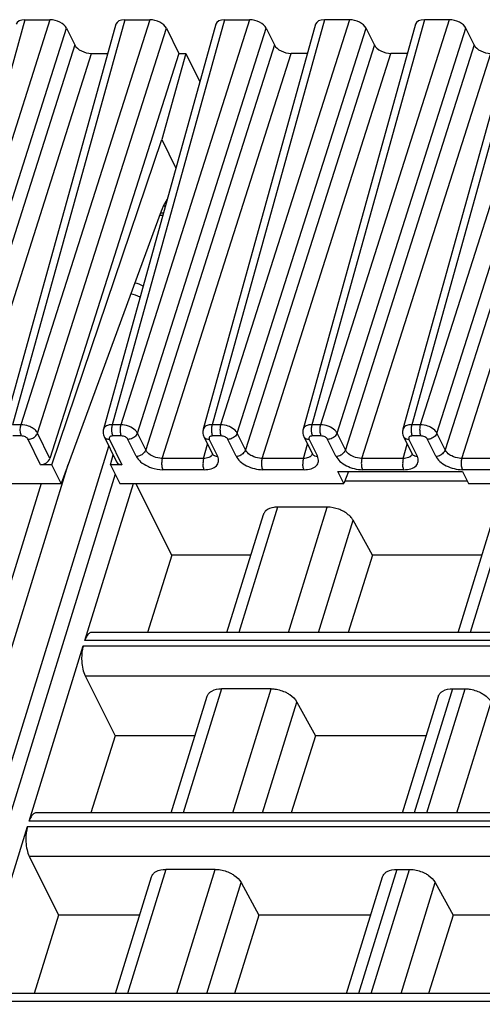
# Model space of a CAD drawing. Header units: millimetres. Extents: x 0 to 841, y 0 to 594.
# Tile 44 of 237: x 276 to 293, y 133 to 170. Entities that reach past the tile are written whole.
import ezdxf

# ---------------------------------------------------------------- set-up
doc = ezdxf.new("R2010")
doc.units = ezdxf.units.MM
doc.header["$LTSCALE"] = 46.255
doc.layers.get('0').update_dxf_attribs({"linetype": 'CONTINUOUS'})

msp = doc.modelspace()

# ---------------------------------------------------------------- linework, layer by layer
at = {"color": 9, "linetype": 'CONTINUOUS'}
for p, q in [((275.91655, 169.74045), (271.7669, 154.80576)), ((276.83775, 169.74045), (272.08343, 154.80576)), ((279.60079, 169.74045), (275.45114, 154.80576)), ((280.52199, 169.74045), (275.76767, 154.80576)), ((283.28503, 169.74045), (279.13538, 154.80576)), ((284.20623, 169.74045), (279.45191, 154.80576)), ((286.96928, 169.74045), (282.81963, 154.80576)), ((287.89048, 169.74045), (283.13616, 154.80576)), ((290.65352, 169.74045), (286.50387, 154.80576)), ((291.57472, 169.74045), (286.8204, 154.80576)), ((294.33777, 169.74045), (290.18812, 154.80576)), ((295.25897, 169.74045), (290.50465, 154.80576)), ((272.69638, 154.495), (277.4507, 169.42969)), ((276.38063, 154.495), (281.13495, 169.42969)), ((280.06487, 154.495), (284.81919, 169.42969)), ((283.74912, 154.495), (288.50344, 169.42969)), ((287.43336, 154.495), (292.18768, 169.42969)), ((291.1176, 154.495), (295.87192, 169.42969)), ((277.75579, 168.80799), (273.00147, 153.8733)), ((273.61443, 153.56254), (278.36875, 168.49723)), ((285.12428, 168.80799), (280.36996, 153.8733)), ((280.98292, 153.56254), (285.73724, 168.49723)), ((288.80852, 168.80799), (284.0542, 153.8733)), ((284.66716, 153.56254), (289.42148, 168.49723)), ((292.49277, 168.80799), (287.73845, 153.8733)), ((288.35141, 153.56254), (293.10573, 168.49723)), ((296.17701, 168.80799), (291.42269, 153.8733)), ((292.03565, 153.56254), (296.78997, 168.49723)), ((281.02253, 162.60497), (280.92025, 162.60497)), ((275.76767, 154.80576), (275.45114, 154.80576)), ((279.45191, 154.80576), (279.13538, 154.80576)), ((283.13616, 154.80576), (282.81963, 154.80576)), ((286.8204, 154.80576), (286.50387, 154.80576)), ((290.50465, 154.80576), (290.18812, 154.80576)), ((275.78782, 154.38841), (275.47128, 154.38841)), ((276.83821, 153.56254), (276.38063, 154.495)), ((279.47206, 154.38841), (279.15553, 154.38841)), ((280.36996, 153.8733), (280.06487, 154.495)), ((283.15631, 154.38841), (282.83977, 154.38841)), ((284.0542, 153.8733), (283.74912, 154.495)), ((286.84055, 154.38841), (286.52401, 154.38841)), ((287.73845, 153.8733), (287.43336, 154.495)), ((290.5248, 154.38841), (290.20826, 154.38841)), ((291.42269, 153.8733), (291.1176, 154.495)), ((276.49216, 153.32845), (276.033, 154.26411)), ((279.03234, 154.26411), (279.4915, 153.32845)), ((280.02233, 153.6424), (279.71724, 154.26411)), ((282.50879, 153.56254), (282.65551, 154.09058)), ((282.71659, 154.26411), (283.02168, 153.6424)), ((283.70658, 153.6424), (283.40149, 154.26411)), ((286.19303, 153.56254), (286.33975, 154.09058)), ((286.40083, 154.26411), (286.70592, 153.6424)), ((287.39082, 153.6424), (287.08573, 154.26411)), ((289.87728, 153.56254), (290.024, 154.09058)), ((290.08507, 154.26411), (290.39016, 153.6424)), ((291.07506, 153.6424), (290.76997, 154.26411)), ((260.94985, 99.74675), (277.51142, 153.34002)), ((282.50879, 153.56254), (280.98292, 153.56254)), ((286.19303, 153.56254), (284.66716, 153.56254)), ((289.87728, 153.56254), (288.35141, 153.56254)), ((293.56152, 153.56254), (292.03565, 153.56254)), ((279.24418, 152.98613), (262.79197, 99.74675)), ((282.52894, 153.14519), (281.00306, 153.14519)), ((286.21318, 153.14519), (284.68731, 153.14519)), ((289.89742, 153.14519), (288.37155, 153.14519)), ((293.58167, 153.14519), (292.0558, 153.14519)), ((285.23742, 151.76549), (283.8102, 147.147)), ((285.63978, 147.147), (287.067, 151.76549)), ((293.76645, 151.76549), (292.33923, 147.147)), ((286.7448, 147.147), (288.02278, 151.28254)), ((298.02418, 146.84429), (278.12897, 146.84429)), ((278.06844, 146.64844), (297.96366, 146.64844)), ((278.13297, 145.54678), (297.62322, 145.54678)), ((283.16676, 145.06482), (281.75264, 140.48873)), ((283.58222, 140.48873), (284.99634, 145.06482)), ((291.69578, 145.06482), (290.28166, 140.48873)), ((290.74807, 140.48873), (292.1622, 145.06482)), ((284.68724, 140.48873), (285.95054, 144.57677)), ((291.85309, 140.48873), (293.11639, 144.57677)), ((295.96662, 140.18601), (276.0714, 140.18601)), ((276.01088, 139.99016), (295.90609, 139.99016)), ((276.07541, 138.8885), (295.56565, 138.8885)), ((281.10919, 138.40655), (279.69507, 133.83045)), ((281.52466, 133.83045), (282.93878, 138.40655)), ((289.63822, 138.40655), (288.2241, 133.83045)), ((288.69051, 133.83045), (290.10463, 138.40655)), ((282.62967, 133.83045), (283.89298, 137.91849)), ((289.79553, 133.83045), (291.05883, 137.91849)), ((293.90905, 133.52773), (274.01384, 133.52773))]:
    msp.add_line(p, q, dxfattribs=at)
at = {"color": 7, "linetype": 'CONTINUOUS'}
for p, q in [((279.27432, 169.5728), (275.12427, 154.63666)), ((275.91655, 169.74045), (276.83775, 169.74045)), ((282.95856, 169.5728), (278.80851, 154.63666)), ((279.60079, 169.74045), (280.52199, 169.74045)), ((286.64281, 169.5728), (282.49276, 154.63666)), ((283.28503, 169.74045), (284.20623, 169.74045)), ((290.32705, 169.5728), (286.177, 154.63666)), ((287.89048, 169.74045), (286.96928, 169.74045)), ((294.0113, 169.5728), (289.86124, 154.63666)), ((291.57472, 169.74045), (290.65352, 169.74045)), ((277.4507, 169.42969), (277.75579, 168.80799)), ((281.13495, 169.42969), (281.59253, 168.49723)), ((284.81919, 169.42969), (285.12428, 168.80799)), ((288.80852, 168.80799), (288.50344, 169.42969)), ((292.49277, 168.80799), (292.18768, 169.42969)), ((281.59253, 168.49723), (276.83821, 153.56254)), ((278.36875, 168.49723), (278.97547, 168.49723)), ((281.8506, 168.49723), (280.96794, 165.32052)), ((281.59253, 168.49723), (281.8506, 168.49723)), ((281.8506, 168.49723), (282.36721, 167.44449)), ((286.34396, 168.49723), (285.73724, 168.49723)), ((290.0282, 168.49723), (289.42148, 168.49723)), ((276.90746, 153.32845), (280.96794, 165.32052)), ((280.96794, 165.32052), (281.48455, 164.26778)), ((280.94715, 162.67809), (277.2502, 152.63002)), ((280.89294, 162.53074), (281.00191, 162.53074)), ((278.83564, 154.36694), (279.2941, 153.43271)), ((282.51989, 154.36694), (282.82524, 153.7447)), ((286.20413, 154.36694), (286.50949, 153.7447)), ((289.88838, 154.36694), (290.19373, 153.7447)), ((262.14159, 99.42039), (279.01096, 154.00968)), ((279.0762, 153.32845), (279.16882, 153.68801)), ((276.90746, 153.32845), (276.49215, 153.32845)), ((277.2502, 152.63002), (276.90746, 153.32845)), ((279.0762, 153.32845), (279.41893, 152.63002)), ((279.4915, 153.32845), (279.0762, 153.32845)), ((287.68333, 152.63002), (287.46103, 153.08303)), ((287.46103, 153.08303), (292.06634, 153.08303)), ((287.85001, 153.08303), (287.68333, 152.63002)), ((292.06634, 153.08303), (292.28864, 152.63002)), ((268.89369, 152.63002), (277.2502, 152.63002)), ((276.50926, 152.63002), (274.72134, 146.84429)), ((278.12897, 146.84429), (279.91689, 152.63002)), ((279.41893, 152.63002), (287.68333, 152.63002)), ((281.34053, 149.9951), (280.00573, 152.63002)), ((287.72341, 152.73894), (292.23519, 152.73894)), ((292.28864, 152.63002), (300.46011, 152.63002)), ((283.37058, 147.147), (284.71357, 151.49291)), ((287.067, 151.76549), (285.23742, 151.76549)), ((291.89961, 147.147), (293.24259, 151.49291)), ((288.73893, 149.9951), (288.02278, 151.28254)), ((281.34053, 149.9951), (280.44349, 147.147)), ((284.25071, 149.9951), (281.34053, 149.9951)), ((288.73893, 149.9951), (287.84086, 147.147)), ((292.77973, 149.9951), (288.73893, 149.9951)), ((298.11772, 147.147), (278.38274, 147.147)), ((276.0714, 140.18601), (278.06844, 146.64844)), ((278.13297, 145.54678), (279.23965, 143.32483)), ((284.99633, 145.06482), (283.16673, 145.06482)), ((291.69578, 145.06482), (292.1622, 145.06482)), ((281.31302, 140.48873), (282.64202, 144.78937)), ((285.95054, 144.57677), (286.63564, 143.32483)), ((289.84204, 140.48873), (291.17104, 144.78937)), ((279.23965, 143.32483), (278.34639, 140.48873)), ((282.18944, 143.32483), (279.23965, 143.32483)), ((286.63564, 143.32483), (285.74135, 140.48873)), ((290.71846, 143.32483), (286.63564, 143.32483)), ((296.06016, 140.48873), (276.32517, 140.48873)), ((274.01384, 133.52773), (276.01088, 139.99016)), ((276.07541, 138.8885), (277.15787, 136.71518)), ((282.93877, 138.40655), (281.10917, 138.40655)), ((289.63822, 138.40655), (290.10463, 138.40655)), ((279.25545, 133.83045), (280.58445, 138.13109)), ((287.78448, 133.83045), (289.11348, 138.13109)), ((283.89298, 137.91849), (284.55147, 136.71518)), ((291.05883, 137.91849), (291.71732, 136.71518)), ((277.15787, 136.71518), (276.24929, 133.83045)), ((280.1469, 136.71518), (277.15787, 136.71518)), ((284.55147, 136.71518), (283.64184, 133.83045)), ((288.67593, 136.71518), (284.55147, 136.71518)), ((291.71732, 136.71518), (290.8077, 133.83045)), ((294.89405, 136.71518), (291.71732, 136.71518)), ((294.0026, 133.83045), (274.26761, 133.83045))]:
    msp.add_line(p, q, dxfattribs=at)
for points in [[(278.809, 154.6368), (278.80242, 154.60883), (278.7967, 154.56571), (278.79607, 154.52176), (278.80059, 154.47758), (278.81024, 154.43385), (278.82493, 154.39124), (278.8362, 154.36625)], [(282.49324, 154.6368), (282.48666, 154.60883), (282.48094, 154.56571), (282.48031, 154.52176), (282.48484, 154.47758), (282.49449, 154.43385), (282.50917, 154.39124), (282.52044, 154.36625)], [(286.17748, 154.6368), (286.17091, 154.60883), (286.16519, 154.56571), (286.16456, 154.52176), (286.16908, 154.47758), (286.17873, 154.43385), (286.19342, 154.39124), (286.20469, 154.36625)], [(289.86173, 154.6368), (289.85515, 154.60883), (289.84943, 154.56571), (289.8488, 154.52176), (289.85333, 154.47758), (289.86298, 154.43385), (289.87766, 154.39124), (289.88893, 154.36625)], [(282.8258, 153.74396), (282.8278, 153.73967), (282.83224, 153.72816), (282.83363, 153.72292), (282.83377, 153.72255)], [(286.51004, 153.74396), (286.51205, 153.73967), (286.51648, 153.72816), (286.51788, 153.72292), (286.51801, 153.72255)], [(290.19429, 153.74396), (290.19629, 153.73967), (290.20072, 153.72816), (290.20212, 153.72292), (290.20225, 153.72255)]]:
    msp.add_lwpolyline(points, dxfattribs=at)
for centre, radius, start, end in [((279.19857, 162.12635), 2.0114, 22.01425, 23.244589), ((279.04416, 162.06407), 2.1779, 20.488463, 22.010518), ((279.77297, 159.04965), 1, 59.843677, 78.488657)]:
    msp.add_arc(centre, radius, start, end, dxfattribs=at)
at = {"color": 9, "linetype": 'CONTINUOUS'}
for centre, radius, start, end in [((279.43173, 157.94587), 1.7279, 64.955436, 76.845057), ((278.97648, 154.43514), 0.15628, 206.152442, 221.541423), ((282.66072, 154.43514), 0.15628, 206.152442, 221.541423), ((286.34496, 154.43514), 0.15628, 206.152442, 221.541423), ((290.02921, 154.43514), 0.15628, 206.152442, 221.541423), ((279.03226, 154.56602), 0.30192, 265.545224, 270.015041), ((282.71651, 154.56602), 0.30192, 265.545224, 270.015041), ((286.40075, 154.56602), 0.30192, 265.545224, 270.015041), ((290.085, 154.56602), 0.30192, 265.545224, 270.015041), ((282.65479, 153.78589), 0.18987, 315.086978, 323.084163), ((282.9658, 153.81345), 0.1563, 206.064344, 221.545431), ((286.33903, 153.78589), 0.18987, 315.086978, 323.084163), ((286.65005, 153.81345), 0.1563, 206.064344, 221.545431), ((290.02328, 153.78589), 0.18987, 315.086978, 323.084163), ((290.33429, 153.81345), 0.1563, 206.064344, 221.545431)]:
    msp.add_arc(centre, radius, start, end, dxfattribs=at)
at = {"color": 7, "linetype": 'CONTINUOUS'}
for centre, major_axis, ratio, start_param, end_param in [((276.06923, 169.4296), (0.47782, -0.14773), 0.57239492, 2.06604593, 3.15810279), ((276.99015, 169.4296), (0.47774, -0.14756), 0.57268648, 6.77810472, 8.34859646), ((279.75347, 169.4296), (0.47782, -0.14773), 0.57239492, 2.06604593, 3.15810279), ((280.67439, 169.4296), (0.47774, -0.14756), 0.57268648, 6.77810472, 8.34859646), ((283.43772, 169.4296), (0.47782, -0.14773), 0.57239492, 2.06604593, 3.15810279), ((284.35864, 169.4296), (0.47774, -0.14756), 0.57268648, 6.77810472, 8.34859646), ((287.12196, 169.4296), (0.47782, -0.14773), 0.57239492, 2.06604593, 3.15808391), ((288.04288, 169.4296), (0.47774, -0.14756), 0.57268648, 0.49491942, 2.06541116), ((290.80621, 169.4296), (0.47782, -0.14773), 0.57239492, 2.06604593, 3.15808391), ((291.72713, 169.4296), (0.47774, -0.14756), 0.57268648, 0.49491942, 2.06541116), ((278.21635, 168.80808), (0.47774, -0.14756), 0.57268648, -2.64667324, -1.0761815), ((285.58484, 168.80808), (0.47774, -0.14756), 0.57268648, 3.63651207, 5.20700381), ((289.26908, 168.80808), (0.47774, -0.14756), 0.57268648, 3.63651207, 5.20700381), ((292.95332, 168.80808), (0.47774, -0.14756), 0.57268648, 3.63651207, 5.20700381), ((276.56318, 153.5667), (0.26737, 0.13609), 0.73141292, -2.17877299, -0.62542996), ((279.56252, 153.5667), (0.26737, 0.13609), 0.73141292, 3.13092037, 4.10441231)]:
    msp.add_ellipse(centre, major_axis=major_axis, ratio=ratio, start_param=start_param, end_param=end_param, dxfattribs=at)
for points, knots in [([(281.17034, 163.13744), (281.14855, 163.10581), (281.05823, 162.96095), (280.9908, 162.80278), (280.94715, 162.67809)], [0, 0, 0, 0, 0.22524591, 1, 1, 1, 1]), ([(284.79863, 151.62602), (284.7886, 151.6166), (284.75206, 151.57821), (284.72512, 151.5304), (284.71353, 151.49293)], [0, 0, 0, 0, 0.2596683, 1, 1, 1, 1]), ([(285.23742, 151.76549), (285.19291, 151.76549), (285.03904, 151.75596), (284.87936, 151.70182), (284.79863, 151.62602)], [0, 0, 0, 0, 0.28674265, 1, 1, 1, 1]), ([(287.63328, 151.62602), (287.58901, 151.64839), (287.40974, 151.72606), (287.21275, 151.76549), (287.067, 151.76549)], [0, 0, 0, 0, 0.25386908, 1, 1, 1, 1]), ([(288.02278, 151.28254), (288.00388, 151.31651), (287.90265, 151.45993), (287.75439, 151.56482), (287.63328, 151.62602)], [0, 0, 0, 0, 0.22267824, 1, 1, 1, 1]), ([(278.28329, 147.10959), (278.24779, 147.08203), (278.18423, 146.99667), (278.14622, 146.90011), (278.12897, 146.84429)], [0, 0, 0, 0, 0.43482843, 1, 1, 1, 1]), ([(278.06844, 146.64844), (278.05547, 146.60645), (278.01018, 146.41953), (278.00077, 146.22488), (278.00943, 146.07703)], [0, 0, 0, 0, 0.22881463, 1, 1, 1, 1]), ([(278.00943, 146.07703), (278.01516, 145.97907), (278.03943, 145.79769), (278.09543, 145.62215), (278.13297, 145.54678)], [0, 0, 0, 0, 0.53816872, 1, 1, 1, 1]), ([(282.64201, 144.78937), (282.6537, 144.8272), (282.68072, 144.87548), (282.71744, 144.91435), (282.72751, 144.92388)], [0, 0, 0, 0, 0.7407559, 1, 1, 1, 1]), ([(282.72751, 144.92388), (282.75218, 144.94721), (282.88077, 145.03837), (283.04476, 145.06482), (283.16673, 145.06482)], [0, 0, 0, 0, 0.21777869, 1, 1, 1, 1]), ([(284.99633, 145.06482), (285.04362, 145.06482), (285.23882, 145.05145), (285.43033, 144.99131), (285.56216, 144.92387)], [0, 0, 0, 0, 0.24204309, 1, 1, 1, 1]), ([(285.56216, 144.92387), (285.60511, 144.90191), (285.75552, 144.81371), (285.88974, 144.68788), (285.95055, 144.57675)], [0, 0, 0, 0, 0.27579327, 1, 1, 1, 1]), ([(291.17103, 144.78937), (291.18273, 144.8272), (291.20975, 144.87548), (291.24647, 144.91435), (291.25653, 144.92388)], [0, 0, 0, 0, 0.7407559, 1, 1, 1, 1]), ([(291.25653, 144.92388), (291.2812, 144.94721), (291.4098, 145.03837), (291.57378, 145.06482), (291.69576, 145.06482)], [0, 0, 0, 0, 0.21777869, 1, 1, 1, 1]), ([(292.16219, 145.06482), (292.20948, 145.06482), (292.40468, 145.05145), (292.59618, 144.99131), (292.72802, 144.92387)], [0, 0, 0, 0, 0.24204309, 1, 1, 1, 1]), ([(292.72802, 144.92387), (292.77097, 144.90191), (292.92138, 144.81371), (293.05559, 144.68788), (293.1164, 144.57675)], [0, 0, 0, 0, 0.27579327, 1, 1, 1, 1]), ([(276.22573, 140.45131), (276.19022, 140.42375), (276.12667, 140.3384), (276.08865, 140.24183), (276.0714, 140.18601)], [0, 0, 0, 0, 0.43482843, 1, 1, 1, 1]), ([(276.01088, 139.99016), (275.99791, 139.94818), (275.95262, 139.76125), (275.9432, 139.5666), (275.95186, 139.41875)], [0, 0, 0, 0, 0.22881463, 1, 1, 1, 1]), ([(275.95186, 139.41875), (275.9576, 139.3208), (275.98186, 139.13941), (276.03787, 138.96387), (276.07541, 138.8885)], [0, 0, 0, 0, 0.53816872, 1, 1, 1, 1]), ([(280.66994, 138.2656), (280.69461, 138.28894), (280.82321, 138.38009), (280.98719, 138.40655), (281.10917, 138.40655)], [0, 0, 0, 0, 0.21777869, 1, 1, 1, 1]), ([(282.93877, 138.40655), (282.98606, 138.40655), (283.18126, 138.39317), (283.37276, 138.33303), (283.5046, 138.2656)], [0, 0, 0, 0, 0.24204309, 1, 1, 1, 1]), ([(289.19897, 138.2656), (289.22364, 138.28894), (289.35224, 138.38009), (289.51622, 138.40655), (289.6382, 138.40655)], [0, 0, 0, 0, 0.21777869, 1, 1, 1, 1]), ([(290.10463, 138.40655), (290.15191, 138.40655), (290.34711, 138.39317), (290.53862, 138.33303), (290.67046, 138.2656)], [0, 0, 0, 0, 0.24204309, 1, 1, 1, 1]), ([(280.58445, 138.13109), (280.59614, 138.16892), (280.62316, 138.2172), (280.65988, 138.25607), (280.66994, 138.2656)], [0, 0, 0, 0, 0.7407559, 1, 1, 1, 1]), ([(283.5046, 138.2656), (283.54755, 138.24363), (283.69796, 138.15543), (283.83218, 138.0296), (283.89299, 137.91848)], [0, 0, 0, 0, 0.27579327, 1, 1, 1, 1]), ([(289.11347, 138.13109), (289.12516, 138.16892), (289.15218, 138.2172), (289.1889, 138.25607), (289.19897, 138.2656)], [0, 0, 0, 0, 0.7407559, 1, 1, 1, 1]), ([(290.67046, 138.2656), (290.7134, 138.24363), (290.86381, 138.15543), (290.99803, 138.0296), (291.05884, 137.91848)], [0, 0, 0, 0, 0.27579327, 1, 1, 1, 1])]:
    msp.add_open_spline(points, degree=3, knots=knots, dxfattribs=at)
at = {"color": 9, "linetype": 'CONTINUOUS'}
for points, knots in [([(275.7445, 154.5865), (275.74357, 154.60582), (275.74308, 154.67944), (275.75215, 154.7537), (275.76767, 154.80576)], [0, 0, 0, 0, 0.2624969, 1, 1, 1, 1]), ([(276.13739, 154.71303), (276.10862, 154.72764), (275.99147, 154.77842), (275.86305, 154.8049), (275.76767, 154.80576)], [0, 0, 0, 0, 0.25275051, 1, 1, 1, 1]), ([(276.38061, 154.49501), (276.35824, 154.53994), (276.28372, 154.6252), (276.19082, 154.68588), (276.13739, 154.71303)], [0, 0, 0, 0, 0.45577713, 1, 1, 1, 1]), ([(279.05757, 154.80038), (279.03656, 154.79757), (278.96373, 154.7837), (278.89142, 154.75097), (278.85397, 154.71303)], [0, 0, 0, 0, 0.28446801, 1, 1, 1, 1]), ([(279.13538, 154.80576), (279.13054, 154.78951), (279.11379, 154.71766), (279.10948, 154.64316), (279.11221, 154.5865)], [0, 0, 0, 0, 0.23018471, 1, 1, 1, 1]), ([(279.45192, 154.80575), (279.44708, 154.7895), (279.43032, 154.71766), (279.42601, 154.64316), (279.42875, 154.58651)], [0, 0, 0, 0, 0.23018675, 1, 1, 1, 1]), ([(279.82163, 154.71303), (279.79285, 154.72759), (279.67563, 154.77811), (279.5473, 154.80505), (279.45192, 154.80575)], [0, 0, 0, 0, 0.25271549, 1, 1, 1, 1]), ([(280.06487, 154.495), (280.0542, 154.51628), (279.99268, 154.60836), (279.89849, 154.67414), (279.82163, 154.71303)], [0, 0, 0, 0, 0.21645922, 1, 1, 1, 1]), ([(282.74181, 154.80038), (282.7208, 154.79757), (282.64798, 154.7837), (282.57566, 154.75097), (282.53821, 154.71303)], [0, 0, 0, 0, 0.28446801, 1, 1, 1, 1]), ([(282.81963, 154.80576), (282.81478, 154.78951), (282.79803, 154.71766), (282.79372, 154.64316), (282.79645, 154.5865)], [0, 0, 0, 0, 0.23018471, 1, 1, 1, 1]), ([(283.13617, 154.80575), (283.13132, 154.7895), (283.11457, 154.71766), (283.11026, 154.64316), (283.11299, 154.58651)], [0, 0, 0, 0, 0.23018675, 1, 1, 1, 1]), ([(283.50588, 154.71303), (283.47709, 154.72759), (283.35987, 154.77811), (283.23154, 154.80505), (283.13617, 154.80575)], [0, 0, 0, 0, 0.25271549, 1, 1, 1, 1]), ([(283.74912, 154.495), (283.73844, 154.51628), (283.67692, 154.60836), (283.58274, 154.67414), (283.50587, 154.71303)], [0, 0, 0, 0, 0.21645922, 1, 1, 1, 1]), ([(286.42606, 154.80038), (286.40505, 154.79757), (286.33222, 154.7837), (286.25991, 154.75097), (286.22246, 154.71303)], [0, 0, 0, 0, 0.28446801, 1, 1, 1, 1]), ([(286.50387, 154.80576), (286.49903, 154.78951), (286.48227, 154.71766), (286.47796, 154.64316), (286.4807, 154.5865)], [0, 0, 0, 0, 0.23018471, 1, 1, 1, 1]), ([(286.82041, 154.80575), (286.81556, 154.7895), (286.79881, 154.71766), (286.7945, 154.64316), (286.79723, 154.58651)], [0, 0, 0, 0, 0.23018675, 1, 1, 1, 1]), ([(287.19012, 154.71303), (287.16134, 154.72759), (287.04412, 154.77811), (286.91579, 154.80505), (286.82041, 154.80575)], [0, 0, 0, 0, 0.25271549, 1, 1, 1, 1]), ([(287.43336, 154.495), (287.42269, 154.51628), (287.36117, 154.60836), (287.26698, 154.67414), (287.19012, 154.71303)], [0, 0, 0, 0, 0.21645922, 1, 1, 1, 1]), ([(290.1103, 154.80038), (290.08929, 154.79757), (290.01647, 154.7837), (289.94415, 154.75097), (289.9067, 154.71303)], [0, 0, 0, 0, 0.28446801, 1, 1, 1, 1]), ([(290.18812, 154.80576), (290.18327, 154.78951), (290.16652, 154.71766), (290.16221, 154.64316), (290.16494, 154.5865)], [0, 0, 0, 0, 0.23018471, 1, 1, 1, 1]), ([(290.50465, 154.80575), (290.49981, 154.7895), (290.48306, 154.71766), (290.47875, 154.64316), (290.48148, 154.58651)], [0, 0, 0, 0, 0.23018675, 1, 1, 1, 1]), ([(290.87436, 154.71303), (290.84558, 154.72759), (290.72836, 154.77811), (290.60003, 154.80505), (290.50465, 154.80575)], [0, 0, 0, 0, 0.25271549, 1, 1, 1, 1]), ([(291.1176, 154.495), (291.10693, 154.51628), (291.04541, 154.60836), (290.95123, 154.67414), (290.87436, 154.71303)], [0, 0, 0, 0, 0.21645922, 1, 1, 1, 1]), ([(275.78782, 154.38841), (275.78141, 154.40147), (275.75691, 154.46496), (275.74707, 154.53327), (275.7445, 154.5865)], [0, 0, 0, 0, 0.21444297, 1, 1, 1, 1]), ([(276.033, 154.26411), (276.01389, 154.30335), (275.93228, 154.36469), (275.83866, 154.38841), (275.78782, 154.38841)], [0, 0, 0, 0, 0.46190496, 1, 1, 1, 1]), ([(276.033, 154.26411), (276.05129, 154.26411), (276.12672, 154.2708), (276.19981, 154.29983), (276.24749, 154.3315)], [0, 0, 0, 0, 0.24220058, 1, 1, 1, 1]), ([(276.24749, 154.3315), (276.2633, 154.342), (276.31926, 154.38539), (276.36435, 154.44566), (276.38061, 154.49501)], [0, 0, 0, 0, 0.26759048, 1, 1, 1, 1]), ([(278.8595, 154.3315), (278.87578, 154.31316), (278.90408, 154.29337), (278.93498, 154.28102), (278.9433, 154.2782)], [0, 0, 0, 0, 0.73632316, 1, 1, 1, 1]), ([(279.15553, 154.38841), (279.13335, 154.38841), (279.09304, 154.38372), (279.04172, 154.35811), (279.0168, 154.31127), (279.02518, 154.27859), (279.03234, 154.26411)], [0, 0, 0, 0, 0.31103097, 0.5625505, 0.77339407, 1, 1, 1, 1]), ([(279.11221, 154.5865), (279.11312, 154.56759), (279.11924, 154.50022), (279.134, 154.43228), (279.15553, 154.38841)], [0, 0, 0, 0, 0.27926236, 1, 1, 1, 1]), ([(279.42875, 154.58651), (279.42966, 154.56759), (279.43577, 154.50023), (279.45053, 154.43228), (279.47206, 154.38841)], [0, 0, 0, 0, 0.27926252, 1, 1, 1, 1]), ([(279.71724, 154.26411), (279.69801, 154.30331), (279.61658, 154.3647), (279.52289, 154.3885), (279.47206, 154.38841)], [0, 0, 0, 0, 0.46206384, 1, 1, 1, 1]), ([(279.93174, 154.33149), (279.91565, 154.32081), (279.8498, 154.28384), (279.77344, 154.26411), (279.71724, 154.26411)], [0, 0, 0, 0, 0.25575644, 1, 1, 1, 1]), ([(280.06487, 154.495), (280.0597, 154.47931), (280.02996, 154.4144), (279.97714, 154.36165), (279.93174, 154.33149)], [0, 0, 0, 0, 0.23262028, 1, 1, 1, 1]), ([(282.54375, 154.3315), (282.56002, 154.31316), (282.58832, 154.29337), (282.61923, 154.28102), (282.62754, 154.2782)], [0, 0, 0, 0, 0.73632316, 1, 1, 1, 1]), ([(282.83977, 154.38841), (282.8176, 154.38841), (282.77728, 154.38372), (282.72596, 154.35811), (282.70104, 154.31127), (282.70942, 154.27859), (282.71659, 154.26411)], [0, 0, 0, 0, 0.31103097, 0.5625505, 0.77339407, 1, 1, 1, 1]), ([(282.79645, 154.5865), (282.79737, 154.56759), (282.80348, 154.50022), (282.81824, 154.43228), (282.83977, 154.38841)], [0, 0, 0, 0, 0.27926236, 1, 1, 1, 1]), ([(283.11299, 154.58651), (283.1139, 154.56759), (283.12001, 154.50023), (283.13478, 154.43228), (283.1563, 154.38841)], [0, 0, 0, 0, 0.27926252, 1, 1, 1, 1]), ([(283.40149, 154.26411), (283.38225, 154.30331), (283.30083, 154.3647), (283.20714, 154.3885), (283.15631, 154.38841)], [0, 0, 0, 0, 0.46206384, 1, 1, 1, 1]), ([(283.61599, 154.33149), (283.5999, 154.32081), (283.53404, 154.28384), (283.45768, 154.26411), (283.40149, 154.26411)], [0, 0, 0, 0, 0.25575644, 1, 1, 1, 1]), ([(283.74912, 154.495), (283.74395, 154.47931), (283.7142, 154.4144), (283.66138, 154.36165), (283.61599, 154.33149)], [0, 0, 0, 0, 0.23262028, 1, 1, 1, 1]), ([(286.22799, 154.3315), (286.24427, 154.31316), (286.27257, 154.29337), (286.30347, 154.28102), (286.31178, 154.2782)], [0, 0, 0, 0, 0.73632316, 1, 1, 1, 1]), ([(286.52401, 154.38841), (286.50184, 154.38841), (286.46153, 154.38372), (286.4102, 154.35811), (286.38529, 154.31127), (286.39367, 154.27859), (286.40083, 154.26411)], [0, 0, 0, 0, 0.31103097, 0.5625505, 0.77339407, 1, 1, 1, 1]), ([(286.4807, 154.5865), (286.48161, 154.56759), (286.48772, 154.50022), (286.50249, 154.43228), (286.52402, 154.38841)], [0, 0, 0, 0, 0.27926236, 1, 1, 1, 1]), ([(286.79723, 154.58651), (286.79815, 154.56759), (286.80426, 154.50023), (286.81902, 154.43228), (286.84055, 154.38841)], [0, 0, 0, 0, 0.27926252, 1, 1, 1, 1]), ([(287.08573, 154.26411), (287.0665, 154.30331), (286.98507, 154.3647), (286.89138, 154.3885), (286.84055, 154.38841)], [0, 0, 0, 0, 0.46206384, 1, 1, 1, 1]), ([(287.30023, 154.33149), (287.28414, 154.32081), (287.21829, 154.28384), (287.14193, 154.26411), (287.08573, 154.26411)], [0, 0, 0, 0, 0.25575644, 1, 1, 1, 1]), ([(287.43336, 154.495), (287.42819, 154.47931), (287.39845, 154.4144), (287.34563, 154.36165), (287.30023, 154.33149)], [0, 0, 0, 0, 0.23262028, 1, 1, 1, 1]), ([(289.91224, 154.3315), (289.92851, 154.31316), (289.95681, 154.29337), (289.98771, 154.28102), (289.99603, 154.2782)], [0, 0, 0, 0, 0.73632316, 1, 1, 1, 1]), ([(290.20826, 154.38841), (290.18609, 154.38841), (290.14577, 154.38372), (290.09445, 154.35811), (290.06953, 154.31127), (290.07791, 154.27859), (290.08507, 154.26411)], [0, 0, 0, 0, 0.31103097, 0.5625505, 0.77339407, 1, 1, 1, 1]), ([(290.16494, 154.5865), (290.16586, 154.56759), (290.17197, 154.50022), (290.18673, 154.43228), (290.20826, 154.38841)], [0, 0, 0, 0, 0.27926236, 1, 1, 1, 1]), ([(290.48148, 154.58651), (290.48239, 154.56759), (290.4885, 154.50023), (290.50326, 154.43228), (290.52479, 154.38841)], [0, 0, 0, 0, 0.27926252, 1, 1, 1, 1]), ([(290.76997, 154.26411), (290.75074, 154.30331), (290.66931, 154.3647), (290.57562, 154.3885), (290.5248, 154.38841)], [0, 0, 0, 0, 0.46206384, 1, 1, 1, 1]), ([(290.98447, 154.33149), (290.96839, 154.32081), (290.90253, 154.28384), (290.82617, 154.26411), (290.76998, 154.26411)], [0, 0, 0, 0, 0.25575644, 1, 1, 1, 1]), ([(291.1176, 154.495), (291.11243, 154.47931), (291.08269, 154.4144), (291.02987, 154.36165), (290.98447, 154.33149)], [0, 0, 0, 0, 0.23262028, 1, 1, 1, 1]), ([(280.02233, 153.6424), (280.04063, 153.6424), (280.11605, 153.64909), (280.18915, 153.67811), (280.23683, 153.70978)], [0, 0, 0, 0, 0.24219808, 1, 1, 1, 1]), ([(280.02233, 153.6424), (280.06031, 153.56461), (280.18978, 153.4172), (280.35347, 153.31694), (280.44728, 153.27299)], [0, 0, 0, 0, 0.45522391, 1, 1, 1, 1]), ([(280.36997, 153.8733), (280.3648, 153.85761), (280.33506, 153.79269), (280.28223, 153.73994), (280.23683, 153.70978)], [0, 0, 0, 0, 0.23262178, 1, 1, 1, 1]), ([(280.6121, 153.65182), (280.58446, 153.66586), (280.4899, 153.72153), (280.40413, 153.80172), (280.36997, 153.87328)], [0, 0, 0, 0, 0.2810992, 1, 1, 1, 1]), ([(280.98292, 153.56254), (280.95187, 153.56226), (280.82413, 153.56992), (280.69836, 153.60801), (280.61211, 153.65183)], [0, 0, 0, 0, 0.24297585, 1, 1, 1, 1]), ([(282.7447, 153.61724), (282.72926, 153.60788), (282.65556, 153.57258), (282.57204, 153.56188), (282.50878, 153.56253)], [0, 0, 0, 0, 0.2220523, 1, 1, 1, 1]), ([(282.52894, 153.14519), (282.61765, 153.14509), (282.77906, 153.16335), (282.95666, 153.25447), (283.03733, 153.36273), (283.07449, 153.4853), (283.05016, 153.58437), (283.02168, 153.6424)], [0, 0, 0, 0, 0.31021664, 0.56082707, 0.66931171, 0.77393403, 1, 1, 1, 1]), ([(282.84883, 153.70979), (282.86514, 153.69141), (282.89353, 153.67158), (282.92452, 153.65923), (282.93286, 153.65641)], [0, 0, 0, 0, 0.736284, 1, 1, 1, 1]), ([(283.70658, 153.6424), (283.72487, 153.6424), (283.80029, 153.64909), (283.8734, 153.67811), (283.92108, 153.70978)], [0, 0, 0, 0, 0.24219808, 1, 1, 1, 1]), ([(283.70658, 153.6424), (283.74197, 153.5699), (283.85993, 153.43128), (284.17987, 153.2233), (284.48396, 153.14519), (284.68731, 153.14519)], [0, 0, 0, 0, 0.2122598, 0.46498156, 1, 1, 1, 1]), ([(284.05422, 153.8733), (284.04905, 153.85761), (284.0193, 153.79269), (283.96648, 153.73994), (283.92108, 153.70978)], [0, 0, 0, 0, 0.23262178, 1, 1, 1, 1]), ([(284.29634, 153.65182), (284.2687, 153.66586), (284.17415, 153.72153), (284.08838, 153.80172), (284.05421, 153.87328)], [0, 0, 0, 0, 0.2810992, 1, 1, 1, 1]), ([(284.66716, 153.56254), (284.63611, 153.56226), (284.50837, 153.56992), (284.3826, 153.60801), (284.29635, 153.65183)], [0, 0, 0, 0, 0.24297585, 1, 1, 1, 1]), ([(286.42894, 153.61724), (286.4135, 153.60788), (286.33981, 153.57258), (286.25629, 153.56188), (286.19302, 153.56253)], [0, 0, 0, 0, 0.2220523, 1, 1, 1, 1]), ([(286.21318, 153.14519), (286.30189, 153.14509), (286.4633, 153.16335), (286.6409, 153.25447), (286.72157, 153.36273), (286.75873, 153.4853), (286.7344, 153.58437), (286.70592, 153.6424)], [0, 0, 0, 0, 0.31021664, 0.56082707, 0.66931171, 0.77393403, 1, 1, 1, 1]), ([(286.53307, 153.70979), (286.54939, 153.69141), (286.57777, 153.67158), (286.60876, 153.65923), (286.6171, 153.65641)], [0, 0, 0, 0, 0.736284, 1, 1, 1, 1]), ([(287.39082, 153.6424), (287.40911, 153.6424), (287.48454, 153.64909), (287.55764, 153.67811), (287.60532, 153.70978)], [0, 0, 0, 0, 0.24219808, 1, 1, 1, 1]), ([(287.39082, 153.6424), (287.42621, 153.5699), (287.54418, 153.43128), (287.86411, 153.2233), (288.16821, 153.14519), (288.37155, 153.14519)], [0, 0, 0, 0, 0.2122598, 0.46498156, 1, 1, 1, 1]), ([(287.73846, 153.8733), (287.73329, 153.85761), (287.70355, 153.79269), (287.65072, 153.73994), (287.60532, 153.70978)], [0, 0, 0, 0, 0.23262178, 1, 1, 1, 1]), ([(287.98059, 153.65182), (287.95294, 153.66586), (287.85839, 153.72153), (287.77262, 153.80172), (287.73845, 153.87328)], [0, 0, 0, 0, 0.2810992, 1, 1, 1, 1]), ([(288.35141, 153.56254), (288.32036, 153.56226), (288.19262, 153.56992), (288.06685, 153.60801), (287.98059, 153.65183)], [0, 0, 0, 0, 0.24297585, 1, 1, 1, 1]), ([(290.11318, 153.61724), (290.09774, 153.60788), (290.02405, 153.57258), (289.94053, 153.56188), (289.87727, 153.56253)], [0, 0, 0, 0, 0.2220523, 1, 1, 1, 1]), ([(289.89742, 153.14519), (289.98613, 153.14509), (290.14754, 153.16335), (290.32515, 153.25447), (290.40581, 153.36273), (290.44298, 153.4853), (290.41864, 153.58437), (290.39016, 153.6424)], [0, 0, 0, 0, 0.31021664, 0.56082707, 0.66931171, 0.77393403, 1, 1, 1, 1]), ([(290.21731, 153.70979), (290.23363, 153.69141), (290.26201, 153.67158), (290.293, 153.65923), (290.30134, 153.65641)], [0, 0, 0, 0, 0.736284, 1, 1, 1, 1]), ([(291.07506, 153.6424), (291.09336, 153.6424), (291.16878, 153.64909), (291.24189, 153.67811), (291.28957, 153.70978)], [0, 0, 0, 0, 0.24219808, 1, 1, 1, 1]), ([(291.07506, 153.6424), (291.11045, 153.5699), (291.22842, 153.43128), (291.54835, 153.2233), (291.85245, 153.14519), (292.0558, 153.14519)], [0, 0, 0, 0, 0.2122598, 0.46498156, 1, 1, 1, 1]), ([(291.4227, 153.8733), (291.41753, 153.85761), (291.38779, 153.79269), (291.33497, 153.73994), (291.28957, 153.70978)], [0, 0, 0, 0, 0.23262178, 1, 1, 1, 1]), ([(291.66483, 153.65182), (291.63719, 153.66586), (291.54263, 153.72153), (291.45687, 153.80172), (291.4227, 153.87328)], [0, 0, 0, 0, 0.2810992, 1, 1, 1, 1]), ([(292.03565, 153.56254), (292.0046, 153.56226), (291.87686, 153.56992), (291.75109, 153.60801), (291.66484, 153.65183)], [0, 0, 0, 0, 0.24297585, 1, 1, 1, 1]), ([(280.44728, 153.27299), (280.49115, 153.25244), (280.66825, 153.18109), (280.8606, 153.14519), (281.00306, 153.14519)], [0, 0, 0, 0, 0.25373524, 1, 1, 1, 1]), ([(280.98292, 153.56254), (280.97807, 153.54629), (280.96132, 153.47444), (280.95701, 153.39994), (280.95975, 153.34328)], [0, 0, 0, 0, 0.23018472, 1, 1, 1, 1]), ([(280.95975, 153.34328), (280.96066, 153.32437), (280.96677, 153.257), (280.98154, 153.18906), (281.00306, 153.14519)], [0, 0, 0, 0, 0.27926253, 1, 1, 1, 1]), ([(282.50879, 153.56255), (282.50394, 153.5463), (282.48719, 153.47445), (282.48288, 153.39994), (282.48561, 153.34328)], [0, 0, 0, 0, 0.23018577, 1, 1, 1, 1]), ([(282.52894, 153.14519), (282.52253, 153.15825), (282.49803, 153.22174), (282.48818, 153.29005), (282.48561, 153.34328)], [0, 0, 0, 0, 0.21443561, 1, 1, 1, 1]), ([(284.66716, 153.56254), (284.66232, 153.54629), (284.64556, 153.47444), (284.64126, 153.39994), (284.64399, 153.34328)], [0, 0, 0, 0, 0.23018472, 1, 1, 1, 1]), ([(284.64399, 153.34328), (284.6449, 153.32437), (284.65102, 153.257), (284.66578, 153.18906), (284.68731, 153.14519)], [0, 0, 0, 0, 0.27926253, 1, 1, 1, 1]), ([(286.19303, 153.56255), (286.18818, 153.5463), (286.17143, 153.47445), (286.16712, 153.39994), (286.16986, 153.34328)], [0, 0, 0, 0, 0.23018577, 1, 1, 1, 1]), ([(286.21318, 153.14519), (286.20677, 153.15825), (286.18227, 153.22174), (286.17243, 153.29005), (286.16986, 153.34328)], [0, 0, 0, 0, 0.21443561, 1, 1, 1, 1]), ([(288.35141, 153.56254), (288.34656, 153.54629), (288.32981, 153.47444), (288.3255, 153.39994), (288.32823, 153.34328)], [0, 0, 0, 0, 0.23018472, 1, 1, 1, 1]), ([(288.32823, 153.34328), (288.32915, 153.32437), (288.33526, 153.257), (288.35002, 153.18906), (288.37155, 153.14519)], [0, 0, 0, 0, 0.27926253, 1, 1, 1, 1]), ([(289.87727, 153.56255), (289.87243, 153.5463), (289.85568, 153.47445), (289.85137, 153.39994), (289.8541, 153.34328)], [0, 0, 0, 0, 0.23018577, 1, 1, 1, 1]), ([(289.89742, 153.14519), (289.89101, 153.15825), (289.86652, 153.22174), (289.85667, 153.29005), (289.8541, 153.34328)], [0, 0, 0, 0, 0.21443561, 1, 1, 1, 1]), ([(292.03565, 153.56254), (292.03081, 153.54629), (292.01405, 153.47444), (292.00974, 153.39994), (292.01248, 153.34328)], [0, 0, 0, 0, 0.23018472, 1, 1, 1, 1]), ([(292.01248, 153.34328), (292.01339, 153.32437), (292.0195, 153.257), (292.03427, 153.18906), (292.0558, 153.14519)], [0, 0, 0, 0, 0.27926253, 1, 1, 1, 1])]:
    msp.add_open_spline(points, degree=3, knots=knots, dxfattribs=at)
for points in [[(278.85397, 154.71303), (278.83325, 154.69203), (278.81688, 154.66523), (278.809, 154.6368)], [(279.13538, 154.80576), (279.10938, 154.80553), (279.08334, 154.80383), (279.05757, 154.80038)], [(282.53821, 154.71303), (282.51749, 154.69203), (282.50112, 154.66523), (282.49324, 154.6368)], [(282.81963, 154.80576), (282.79363, 154.80553), (282.76758, 154.80383), (282.74181, 154.80038)], [(286.22246, 154.71303), (286.20173, 154.69203), (286.18536, 154.66523), (286.17748, 154.6368)], [(286.50387, 154.80576), (286.47787, 154.80553), (286.45183, 154.80383), (286.42606, 154.80038)], [(289.9067, 154.71303), (289.88598, 154.69203), (289.86961, 154.66523), (289.86173, 154.6368)], [(290.18812, 154.80576), (290.16212, 154.80553), (290.13607, 154.80383), (290.1103, 154.80038)], [(278.9433, 154.2782), (278.96439, 154.27104), (278.98661, 154.26676), (279.00881, 154.26502)], [(282.62754, 154.2782), (282.64864, 154.27104), (282.67085, 154.26676), (282.69306, 154.26502)], [(286.31178, 154.2782), (286.33288, 154.27104), (286.35509, 154.26676), (286.3773, 154.26502)], [(289.99603, 154.2782), (290.01712, 154.27104), (290.03934, 154.26676), (290.06155, 154.26502)], [(282.76855, 153.63359), (282.76093, 153.62769), (282.75294, 153.62224), (282.7447, 153.61724)], [(282.78924, 153.65182), (282.78276, 153.6453), (282.77581, 153.63922), (282.76855, 153.63359)], [(282.83437, 153.72727), (282.82864, 153.70742), (282.81899, 153.68838), (282.80659, 153.67184)], [(282.93286, 153.65641), (282.96125, 153.64681), (282.9917, 153.6424), (283.02168, 153.6424)], [(286.45279, 153.63359), (286.44517, 153.62769), (286.43718, 153.62224), (286.42894, 153.61724)], [(286.47349, 153.65182), (286.467, 153.6453), (286.46006, 153.63922), (286.45279, 153.63359)], [(286.51861, 153.72727), (286.51288, 153.70742), (286.50323, 153.68838), (286.49084, 153.67184)], [(286.6171, 153.65641), (286.64549, 153.64681), (286.67595, 153.6424), (286.70592, 153.6424)], [(290.13704, 153.63359), (290.12942, 153.62769), (290.12142, 153.62224), (290.11318, 153.61724)], [(290.15773, 153.65182), (290.15125, 153.6453), (290.1443, 153.63922), (290.13704, 153.63359)], [(290.20285, 153.72727), (290.19713, 153.70742), (290.18747, 153.68838), (290.17508, 153.67184)], [(290.30134, 153.65641), (290.32974, 153.64681), (290.36019, 153.6424), (290.39016, 153.6424)]]:
    msp.add_open_spline(points, degree=3, dxfattribs=at)
at = {"color": 7, "linetype": 'CONTINUOUS'}
for points in [[(278.33778, 147.13957), (278.31811, 147.13302), (278.29967, 147.1223), (278.28329, 147.10959)], [(278.38274, 147.14699), (278.36755, 147.14699), (278.35219, 147.14437), (278.33778, 147.13957)], [(276.28021, 140.48129), (276.26055, 140.47474), (276.24211, 140.46402), (276.22573, 140.45131)], [(276.32517, 140.48871), (276.30999, 140.48871), (276.29462, 140.4861), (276.28021, 140.48129)]]:
    msp.add_open_spline(points, degree=3, dxfattribs=at)

doc.saveas('drawing.dxf')
